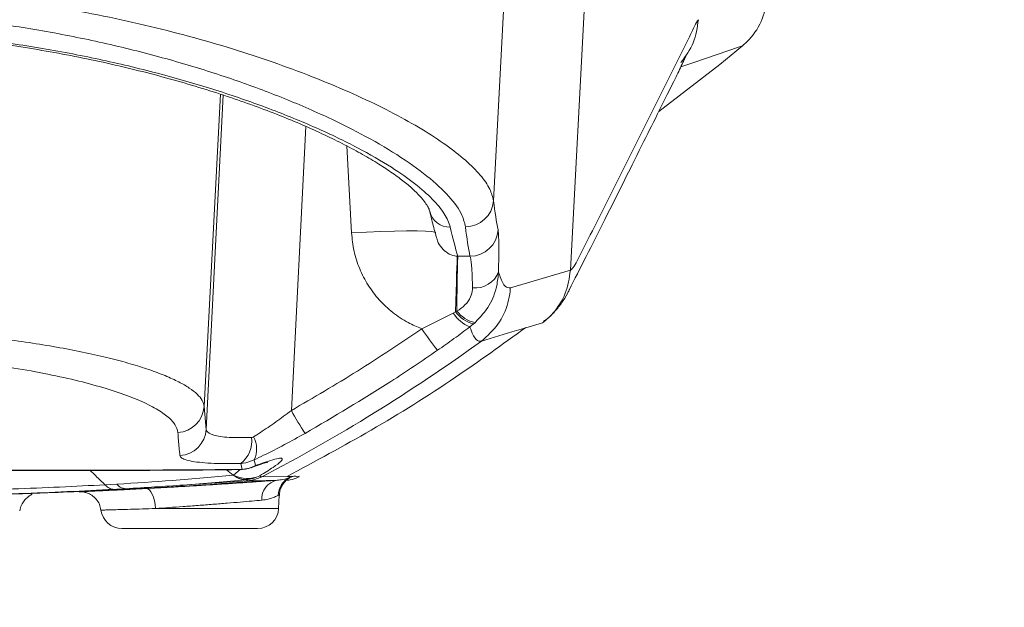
# Model space of a CAD drawing. Header units: millimetres. Extents: x 0 to 16820, y 0 to 11880.
# Tile 84 of 99: x 14012 to 14152, y 6054 to 6138. Entities that reach past the tile are written whole.
import ezdxf

# ---------------------------------------------------------------- set-up
doc = ezdxf.new("R2010")
doc.units = ezdxf.units.MM
doc.header["$LTSCALE"] = 20
doc.styles.add('SLDTEXTSTYLE0', font='TXT', dxfattribs={"width": 0.605})
doc.dimstyles.new('SLDDIMSTYLE1', dxfattribs={"dimtxt": 140, "dimasz": 100, "dimexe": 0, "dimexo": 0.0625, "dimgap": 35, "dimtad": 1, "dimtoh": 1, "dimdec": 4, "dimlfac": 20, "dimzin": 12, "dimdsep": 46, "dimtxsty": 'SLDTEXTSTYLE0', "dimsah": 1, "dimcen": 0.09, "dimadec": 1, "dimazin": 0, "dimtfac": 1, "dimtofl": 0, "dimtmove": 0, "dimatfit": 3, "dimfxl": 0, "dimfrac": 2, "dimtolj": 1, "dimtzin": 12, "dimarcsym": 0})

# ---------------------------------------------------------------- blocks, each defined once
blk = doc.blocks.new('*D14')
at = {"color": 7, "linetype": 'Continuous', "lineweight": 0}
for p, q in [((12765.91, 6330.23), (11016.65, 6330.23)), ((14847.06, 6330.23), (16596.31, 6330.23))]:
    blk.add_line(p, q, dxfattribs=at)
blk.add_arc((13806.48, 6330.23), 2759.83, 180, 0, dxfattribs=at)
for points in [[(11046.65, 6330.23), (11033.47, 6229.98), (11063.46, 6230.52)], [(16566.31, 6330.23), (16549.5, 6230.52), (16579.5, 6229.98)]]:
    blk.add_solid(points, dxfattribs=at)
at = {"color": 7, "linetype": 'Continuous', "lineweight": 0, "char_height": 140, "attachment_point": 1, "style": 'SLDTEXTSTYLE0'}
for s, insert in [('180°', (13639.55, 3750.87)), ('-', (13575.59, 3750.87))]:
    blk.add_mtext(s, dxfattribs=dict(at, insert=insert))

msp = doc.modelspace()

# ---------------------------------------------------------------- linework, layer by layer
at = {"color": 8, "linetype": 'Continuous', "lineweight": 0}
for p, q in [((14079.7016108, 6111.8797331), (14081.4170549, 6144.6342175)), ((14092.8823498, 6144.6342175), (14090.6484802, 6101.983217)), ((14108.8522802, 6137.6536978), (14108.8523444, 6137.65494)), ((14038.5323106, 6082.6003), (14040.860734, 6127.040849)), ((14038.822868, 6079.3429647), (14041.259582, 6126.9121739)), ((14053.0119815, 6122.4605767), (14050.9408683, 6082.028579)), ((14059.5055529, 6107.323439), (14058.8333878, 6119.6888481)), ((14074.5445119, 6103.9966519), (14074.6290097, 6103.9929424)), ((14074.6290097, 6103.9929424), (14076.3597257, 6103.9837455)), ((14082.0985464, 6099.4876585), (14090.6484802, 6101.983217)), ((14090.6484802, 6101.983217), (14090.6484633, 6101.9828938)), ((14069.4864845, 6093.6669382), (14073.9576663, 6095.9025335)), ((14073.9576663, 6095.9025335), (14074.3059642, 6096.0915882)), ((14074.3059642, 6096.0915882), (14074.4987302, 6096.1685618)), ((14076.8812587, 6094.3506362), (14076.3472146, 6093.9269584)), ((14077.0778711, 6094.5223902), (14076.8812587, 6094.3506362)), ((14077.9902447, 6091.9170827), (14077.9898915, 6091.9168265)), ((14038.5323106, 6082.6003), (14038.822868, 6079.3429647)), ((14043.9347553, 6073.6441186), (14043.7351073, 6074.4833093)), ((14045.6650744, 6075.0115461), (14045.8631086, 6074.1937965)), ((14042.713637, 6072.8389652), (14043.6415314, 6073.6278581)), ((14042.8003171, 6073.6361711), (14043.9347553, 6073.6441186)), ((14042.6434364, 6072.8307288), (14042.6433805, 6072.8307735)), ((14044.5233228, 6072.1875967), (14044.4469058, 6072.1798578)), ((14046.7405599, 6072.585718), (14050.3437636, 6072.6332541)), ((14046.7405878, 6072.5857326), (14046.7405599, 6072.585718)), ((14024.4269738, 6071.4541238), (14026.098009, 6071.5474522)), ((14031.6074681, 6068.0772097), (14049.1327929, 6068.0772097))]:
    msp.add_line(p, q, dxfattribs=at)
at = {"color": 7, "linetype": 'Continuous', "lineweight": 0}
for p, q in [((14111.9026651, 6131.2554867), (14115.1302826, 6133.936965)), ((14103.2205967, 6124.5895995), (14111.9026651, 6131.2554867)), ((14086.6765474, 6094.5135467), (14084.3253741, 6093.806271)), ((14042.6433805, 6072.8307735), (14041.6932722, 6073.5915263)), ((14042.4794583, 6073.6023615), (14043.5565592, 6073.6091738)), ((14044.8082188, 6072.0338604), (14036.6478899, 6071.4990386)), ((14050.3437636, 6072.6332541), (14051.0259651, 6072.6422541)), ((14050.7007466, 6072.433709), (14050.7007663, 6072.43372)), ((14033.083798, 6071.1274632), (14033.083798, 6071.0691606)), ((14039.883798, 6071.4758951), (14039.883798, 6071.5379246)), ((14049.1327929, 6068.0772097), (14049.2309688, 6069.9505172)), ((14046.1369043, 6065.2342175), (14026.8306927, 6065.2342175))]:
    msp.add_line(p, q, dxfattribs=at)
at = {"color": 8, "linetype": 'Continuous', "lineweight": 0, "flags": 128}
for points in [[(14115.1302826, 6133.936965), (14114.551499, 6133.7379519), (14111.52945, 6132.7032717), (14108.3614018, 6131.626451), (14106.7775543, 6131.0911578), (14106.3645926, 6130.9533891)], [(14071.487863, 6107.3467479), (14071.3628933, 6107.4286741), (14070.8688163, 6107.5106657), (14070.0145397, 6107.5668148), (14068.8271428, 6107.5953414), (14067.3442644, 6107.5953414), (14065.6129098, 6107.5668148), (14063.6879604, 6107.5106657), (14061.6304345, 6107.4286741), (14059.5055529, 6107.323439)], [(14074.5445119, 6103.9966519), (14074.5324215, 6103.654234), (14074.5143514, 6103.0978074), (14074.4906369, 6102.3376996), (14074.4617181, 6101.3880185), (14074.4281319, 6100.2663903), (14074.3905015, 6098.9936329), (14074.3495255, 6097.5933691), (14074.3059642, 6096.0915882)], [(14084.3253741, 6093.806271), (14082.3354669, 6093.2076708), (14077.9902447, 6091.9170827)], [(14042.8003175, 6073.6361712), (14042.5813743, 6073.6070089), (14042.4563707, 6073.6034389)], [(14043.9347553, 6073.6441186), (14043.6907695, 6073.6150478), (14043.5578943, 6073.6114769)], [(14045.8631086, 6074.1937965), (14045.4276028, 6073.97469), (14045.2460836, 6073.9040673)], [(14048.9284184, 6072.0878524), (14047.3412886, 6072.070155), (14044.8082263, 6072.033861)], [(14030.2940377, 6070.9160119), (14030.5187592, 6070.8721297), (14030.7410395, 6070.719459), (14030.9526869, 6070.4636263), (14031.1459014, 6070.1140599), (14031.3135625, 6069.6836425), (14031.4494912, 6069.1882363), (14031.5486782, 6068.6460989), (14031.6074681, 6068.0772097)]]:
    msp.add_lwpolyline(points, dxfattribs=at)
at = {"color": 7, "linetype": 'Continuous', "lineweight": 30}
for radius in [2513, 665]:
    msp.add_circle((13806.483798, 6330.2342175), radius, dxfattribs=at)
at = {"color": 8, "linetype": 'Continuous', "lineweight": 0}
for centre, radius, start, end in [((14075.7224345, 6112.1593415), 3.988988, 269.817932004, 355.980552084), ((14073.5013795, 6111.0591411), 2.9467912, 192.958119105, 271.090860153), ((14076.3586146, 6107.9846308), 4.0008854, 270.01591195, 356.393750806), ((14281.5859677, 6096.6337409), 207.0877599, 177.96347219, 180.128703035), ((14077.1519192, 6102.9493729), 3.4721108, 262.679798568, 340.088757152), ((14078.1379612, 6098.5258697), 4.9352567, 212.110248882, 248.724812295), ((14077.9810598, 6098.752733), 4.5374022, 215.908380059, 255.97261483), ((14078.0566778, 6098.899458), 4.4851739, 217.507976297, 257.394811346), ((14102.3539257, 6115.4329605), 39.4211671, 213.513983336, 219.054243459), ((13931.1996866, 6294.2844023), 250, 297.526809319, 305.955789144), ((14034.5629501, 6082.8559051), 3.9775817, 273.330872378, 356.315552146), ((14090.8759935, 6103.7662639), 45.4680237, 208.560555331, 213.349606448), ((14034.8389808, 6079.5817499), 3.9910369, 273.548788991, 356.569924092), ((14041.4186139, 6077.6009289), 3.8840306, 306.613557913, 8.428028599), ((14042.4628487, 6076.5296986), 3.5438732, 334.634701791, 29.278919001), ((14043.5508372, 6078.6482777), 5.0188645, 274.387126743, 297.433322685), ((14044.6834832, 6076.5324256), 4.1859221, 241.927505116, 295.040163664), ((14044.4745291, 6074.8916274), 2.7044709, 229.375102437, 271.033779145), ((14044.1424368, 6077.1744375), 5.0013654, 274.367669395, 297.543648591), ((14049.4067847, 6069.4495803), 2.6812896, 100.27710519, 184.205766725), ((14051.9970619, 6069.8350911), 2.9501244, 114.590479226, 177.967884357), ((14048.7149594, 6077.0739913), 4.9981038, 294.270780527, 297.540564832), ((14048.8198721, 6077.0750206), 4.9981042, 294.267365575, 297.5406108)]:
    msp.add_arc(centre, radius, start, end, dxfattribs=at)
at = {"color": 7, "linetype": 'Continuous', "lineweight": 0}
for centre, radius, start, end in [((14043.5606443, 6078.6114333), 5, 270.166395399, 289.699550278), ((14026.8306917, 6068.2342175), 3, 187.431433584, 270), ((14046.1369043, 6068.2342175), 3, 270, 357)]:
    msp.add_arc(centre, radius, start, end, dxfattribs=at)
at = {"color": 8, "linetype": 'Continuous', "lineweight": 0}
for centre, major_axis, ratio, start_param, end_param in [((14104.1246425, 6519.4248737), (21.8452665, 415.9992378), 0.0364536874, 2.9415495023, 2.9994656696), ((14055.1776645, 6519.6342175), (-21.8973655, 419.9992522), 0.0361947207, 2.9384316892, 2.9955118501), ((14100.1327904, 6519.6342175), (21.844717, 419.9992593), 0.0361083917, 2.941513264, 2.9994294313)]:
    msp.add_ellipse(centre, major_axis=major_axis, ratio=ratio, start_param=start_param, end_param=end_param, dxfattribs=at)
for points, knots in [([(13989.9264762, 6142.2747952), (13992.6068001, 6142.1419323), (13997.7183168, 6141.888556), (14005.138472, 6141.1830349), (14012.2242311, 6140.2886661), (14019.1815079, 6139.1674629), (14025.9762343, 6137.8380847), (14032.5341302, 6136.3235614), (14038.8398738, 6134.6400923), (14044.8403857, 6132.8135927), (14050.5912157, 6130.8364529), (14056.0109166, 6128.7384441), (14061.0599085, 6126.5367988), (14065.6073785, 6124.2958845), (14069.6251305, 6122.037654), (14073.0465473, 6119.8031986), (14075.8431264, 6117.6115391), (14077.9320627, 6115.5062522), (14079.2829549, 6113.5708902), (14079.5668118, 6112.4242525), (14079.7016108, 6111.8797331)], [0, 0, 0, 0, 0.0549956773, 0.1048796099, 0.1550899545, 0.206294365, 0.2578268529, 0.3099625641, 0.362416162, 0.4158310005, 0.4695624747, 0.526337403, 0.5834735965, 0.6417324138, 0.700374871, 0.7601455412, 0.8203376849, 0.8818832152, 0.943908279, 1, 1, 1, 1]), ([(14075.7097587, 6108.1703737), (14075.5808517, 6108.720197), (14075.2656452, 6110.0646385), (14073.539961, 6112.4771092), (14070.4452886, 6115.3708493), (14066.2089638, 6118.377242), (14060.9556661, 6121.421711), (14054.8288681, 6124.4208541), (14047.9856448, 6127.2748408), (14040.5533267, 6129.9143705), (14032.6833241, 6132.2877773), (14024.3395424, 6134.3776134), (14015.6101717, 6136.1221908), (14006.6170694, 6137.4875662), (13998.8753479, 6138.3148533), (13994.1554473, 6138.6132668), (13992.5869027, 6138.7124372)], [0, 0, 0, 0, 0.0575329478, 0.1406809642, 0.2241082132, 0.3072726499, 0.3859748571, 0.4648974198, 0.5435915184, 0.6155562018, 0.6877008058, 0.759639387, 0.8283156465, 0.8971808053, 0.9658305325, 1, 1, 1, 1]), ([(14090.6484633, 6101.9828938), (14090.8277269, 6102.1333208), (14091.1863207, 6102.4342307), (14091.9546332, 6104.0403868), (14093.2879217, 6106.6225737), (14095.9634366, 6111.9553696), (14099.7669164, 6119.5222888), (14103.5635624, 6127.111364), (14106.2137129, 6132.4990752), (14107.5340697, 6135.0970429), (14108.2969165, 6136.7503829), (14108.6716764, 6137.4412986), (14108.8522799, 6137.6536974), (14108.8522802, 6137.6536978)], [0, 0, 0, 0, 0.0313976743, 0.0628070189, 0.1256747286, 0.2514111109, 0.5028917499, 0.7514443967, 0.8757206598, 0.9378587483, 0.9689323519, 0.9999999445, 1, 1, 1, 1]), ([(14106.3710647, 6131.5729794), (14107.0397717, 6132.4739511), (14108.3859858, 6134.2877511), (14108.6961729, 6136.5268367), (14108.8522802, 6137.6536978)], [0, 0, 0, 0, 0.4967315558, 1, 1, 1, 1]), ([(13993.7657271, 6136.0513478), (13995.1377544, 6135.9606295), (13999.6487323, 6135.6623644), (14007.1744524, 6134.8636826), (14016.1258813, 6133.5221943), (14024.7879123, 6131.8201855), (14033.0379679, 6129.7918937), (14040.7872284, 6127.4989307), (14048.0376555, 6124.9693108), (14054.6431732, 6122.2568686), (14060.4873331, 6119.4302281), (14065.1144607, 6116.7609399), (14068.6149913, 6114.3093573), (14071.1212253, 6112.0938212), (14072.8809918, 6109.9944354), (14073.3323268, 6108.7391149), (14073.5574804, 6108.112884)], [0, 0, 0, 0, 0.0317426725, 0.1043641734, 0.1772130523, 0.2498584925, 0.3255290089, 0.4014197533, 0.4771120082, 0.5585480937, 0.6402266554, 0.7216649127, 0.7911009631, 0.8608488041, 0.9305828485, 1, 1, 1, 1]), ([(14069.4864845, 6093.6669382), (14068.830702, 6093.9404084), (14067.3687652, 6094.5500559), (14065.3190615, 6095.9292248), (14063.394649, 6097.7230637), (14061.8085135, 6099.8345494), (14060.599667, 6102.1822579), (14059.7793085, 6104.7017152), (14059.596805, 6106.4495284), (14059.5055529, 6107.323439)], [0, 0, 0, 0, 0.1189245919, 0.2651187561, 0.411327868, 0.5585097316, 0.7057019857, 0.8528503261, 1, 1, 1, 1]), ([(14080.3515778, 6107.7329776), (14080.3746594, 6107.5626054), (14080.4214907, 6107.2169293), (14080.4568109, 6106.1484569), (14080.4647984, 6104.6907227), (14080.4476409, 6103.1759568), (14080.4242514, 6102.1185882), (14080.4164718, 6101.7668967)], [0, 0, 0, 0, 0.21876530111, 0.44386326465, 0.66263311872, 0.88778836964, 1, 1, 1, 1]), ([(14071.6633734, 6106.5446949), (14071.6884084, 6106.4191001), (14071.7876809, 6105.9210729), (14072.281072, 6105.1658041), (14073.0985574, 6104.4095425), (14073.9277162, 6104.0571947), (14074.4216098, 6104.0087156), (14074.5445119, 6103.9966519)], [0, 0, 0, 0, 0.101922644, 0.4041591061, 0.6792348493, 0.9201797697, 1, 1, 1, 1]), ([(14076.7095226, 6099.5055612), (14076.6993459, 6100.0083467), (14076.6786991, 6101.0284216), (14076.592084, 6102.6527467), (14076.4799263, 6103.6317193), (14076.3806173, 6103.9225615), (14076.3597257, 6103.9837455)], [0, 0, 0, 0, 0.2175019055, 0.441278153, 0.8824625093, 1, 1, 1, 1]), ([(14080.4164718, 6101.7668967), (14080.355941, 6101.105568), (14080.2092564, 6099.5029663), (14079.2302183, 6096.8634053), (14077.8085987, 6095.3171711), (14077.0778711, 6094.5223902)], [0, 0, 0, 0, 0.2545386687, 0.6168249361, 1, 1, 1, 1]), ([(14080.4164718, 6101.7668967), (14080.4966618, 6101.5130863), (14080.8009178, 6100.5500816), (14081.3479398, 6099.5247814), (14081.8541717, 6099.4997446), (14082.0985464, 6099.4876585)], [0, 0, 0, 0, 0.1562053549, 0.5926726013, 1, 1, 1, 1]), ([(14086.6765474, 6094.5135467), (14086.7631223, 6094.5800928), (14087.2885193, 6094.9839416), (14088.5743648, 6096.2213684), (14090.1448302, 6098.6316227), (14090.4805857, 6100.8658034), (14090.6484634, 6101.9828938)], [0, 0, 0, 0, 0.0376499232, 0.2284862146, 0.6142430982, 1, 1, 1, 1]), ([(14074.4987302, 6096.1685618), (14074.9037625, 6096.4395074), (14075.7179678, 6096.9841687), (14076.4992474, 6098.115216), (14076.7042463, 6098.9907672), (14076.7086099, 6099.416514), (14076.7095226, 6099.5055612)], [0, 0, 0, 0, 0.3221935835, 0.647681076, 0.9263106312, 1, 1, 1, 1]), ([(14077.9902444, 6091.9170826), (14078.835207, 6092.6660987), (14080.5251323, 6094.1641309), (14081.6854827, 6096.7869055), (14082.037762, 6098.595313), (14082.0866919, 6099.3136276), (14082.0985464, 6099.4876585)], [0, 0, 0, 0, 0.3783506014, 0.7567012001, 0.9410543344, 1, 1, 1, 1]), ([(13924.4352855, 6082.6002999), (13924.4946959, 6082.8735389), (13924.6142571, 6083.4234219), (13925.2950929, 6084.2728165), (13926.3553458, 6085.1414438), (13927.8378981, 6086.0230117), (13929.6970367, 6086.8901448), (13931.8941324, 6087.7308679), (13934.4057606, 6088.5419671), (13937.2775574, 6089.3333647), (13940.4342999, 6090.0792925), (13943.8249881, 6090.7699861), (13947.4296343, 6091.4035923), (13951.3102035, 6091.9864908), (13955.3824621, 6092.5009885), (13959.5938688, 6092.9405163), (13963.9311565, 6093.3041805), (13968.4419983, 6093.5920043), (13973.0569921, 6093.7952358), (13977.7215561, 6093.9107268), (13982.4259256, 6093.9380529), (13987.1812978, 6093.8744418), (13991.9263932, 6093.7180677), (13996.6028256, 6093.4712012), (14001.2000784, 6093.1352945), (14005.7059545, 6092.7101471), (14010.0463432, 6092.2023879), (14014.1675874, 6091.6215812), (14018.0619083, 6090.9723551), (14021.7251758, 6090.2556896), (14025.0745922, 6089.4887002), (14028.0759131, 6088.6855026), (14030.7308847, 6087.8517979), (14033.0497054, 6086.9841818), (14034.9736398, 6086.1034202), (14036.4917459, 6085.2226327), (14037.6004715, 6084.3459769), (14038.3373841, 6083.4660601), (14038.4671757, 6082.8895947), (14038.5323106, 6082.6003)], [0, 0, 0, 0, 0.0267296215, 0.0537923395, 0.0810405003, 0.1088727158, 0.1369066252, 0.1633326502, 0.1899323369, 0.2170816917, 0.2444223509, 0.2701908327, 0.2961262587, 0.3225921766, 0.3492436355, 0.3747659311, 0.400458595, 0.4266923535, 0.4531148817, 0.4789932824, 0.5050548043, 0.5316947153, 0.5585344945, 0.5851327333, 0.6119276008, 0.6393391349, 0.6669616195, 0.6941354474, 0.7215094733, 0.7495095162, 0.7777231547, 0.805007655, 0.8324855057, 0.8605698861, 0.8888624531, 0.9161526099, 0.9436327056, 0.9717125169, 1, 1, 1, 1]), ([(14050.9408683, 6082.028579), (14054.0937537, 6083.8630166), (14060.4058244, 6087.5355573), (14066.4575844, 6091.6217851), (14069.4864845, 6093.6669382)], [0, 0, 0, 0, 0.4995009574, 1, 1, 1, 1]), ([(14076.3472146, 6093.9269584), (14075.5975864, 6093.3669476), (14074.0928541, 6092.2428353), (14072.5271344, 6091.1458914), (14071.7414255, 6090.5954234)], [0, 0, 0, 0, 0.4981803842, 1, 1, 1, 1]), ([(14077.9898915, 6091.9168265), (14077.9898908, 6091.9168263), (14077.7359339, 6091.8335773), (14077.2248686, 6091.9994695), (14076.6892802, 6092.9342197), (14076.4002186, 6093.7731306), (14076.3472146, 6093.9269584)], [0, 0, 0, 0, 0.0000012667, 0.4324003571, 0.8959215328, 1, 1, 1, 1]), ([(14034.7940554, 6078.8850429), (14034.6982896, 6079.2680178), (14034.5064546, 6080.0351815), (14033.3401139, 6081.2204637), (14031.5533438, 6082.4099846), (14029.0806366, 6083.5897723), (14025.9909869, 6084.7378281), (14022.3193475, 6085.8329419), (14018.093511, 6086.8517335), (14013.3858271, 6087.7753643), (14008.2827233, 6088.5799232), (14002.8455838, 6089.2437884), (13997.1664253, 6089.7602193), (13991.3295775, 6090.1186515), (13985.414874, 6090.3071105), (13979.5079211, 6090.3341646), (13973.6524677, 6090.2015366), (13967.9286759, 6089.907791), (13962.4018764, 6089.4699895), (13957.0901529, 6088.8943208), (13952.0707432, 6088.1871156), (13947.3950516, 6087.367574), (13943.0917132, 6086.4459678), (13939.2369161, 6085.4352965), (13935.8729707, 6084.3551717), (13933.0460331, 6083.2235497), (13930.8203513, 6082.058488), (13929.2337903, 6080.8790899), (13928.3590634, 6079.8148018), (13928.2285566, 6079.1607607), (13928.1735401, 6078.8850429)], [0, 0, 0, 0, 0.03709745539, 0.07431249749, 0.11141041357, 0.14848070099, 0.18566823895, 0.22273527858, 0.25960828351, 0.29660156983, 0.33346834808, 0.36948895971, 0.4056296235, 0.44164517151, 0.47663312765, 0.51173669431, 0.54672436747, 0.58122388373, 0.6158337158, 0.65033714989, 0.68521861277, 0.72020825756, 0.75509490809, 0.7909439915, 0.82690324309, 0.86275588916, 0.89953165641, 0.93642188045, 0.97319798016, 1, 1, 1, 1]), ([(14071.7414255, 6090.5954234), (14069.536119, 6089.096506), (14063.400038, 6084.9258935), (14056.9969384, 6081.1739098), (14052.8951117, 6078.7703884)], [0, 0, 0, 0, 0.3593998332, 1, 1, 1, 1]), ([(14045.5539894, 6078.2628707), (14045.8818519, 6078.4720465), (14046.9268803, 6079.1387734), (14048.7475215, 6080.3851926), (14050.2036746, 6081.4762295), (14050.9408683, 6082.028579)], [0, 0, 0, 0, 0.1841527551, 0.5869683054, 1, 1, 1, 1]), ([(14035.0860198, 6075.598366), (14035.0455735, 6075.973765), (14034.941184, 6076.9426465), (14034.8499439, 6078.1472006), (14034.7940554, 6078.8850429)], [0, 0, 0, 0, 0.38745604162, 1, 1, 1, 1]), ([(14038.822868, 6079.3429647), (14038.8364644, 6079.2746334), (14038.9007637, 6078.9514838), (14039.7090344, 6078.4882626), (14041.9130223, 6078.1321142), (14044.1455595, 6078.1575129), (14045.2606999, 6078.1701995)], [0, 0, 0, 0, 0.0826296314, 0.390768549, 0.6956921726, 1, 1, 1, 1]), ([(14052.8951117, 6078.7703884), (14051.9219058, 6078.2292474), (14049.9497999, 6077.1326786), (14047.5117157, 6075.890836), (14046.1048016, 6075.220925), (14045.6650744, 6075.0115461)], [0, 0, 0, 0, 0.4011150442, 0.8128201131, 1, 1, 1, 1]), ([(14045.2606999, 6078.1701995), (14045.330046, 6078.1793099), (14045.4321421, 6078.1927229), (14045.5243965, 6078.245834), (14045.5539894, 6078.2628707)], [0, 0, 0, 0, 0.6792243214, 1, 1, 1, 1]), ([(14043.7351073, 6074.4833093), (14042.9695343, 6074.4740041), (14041.438382, 6074.4553937), (14039.4569115, 6074.5139966), (14037.789835, 6074.6388601), (14036.4819944, 6074.8313453), (14035.5862574, 6075.0892686), (14035.1610089, 6075.3530462), (14035.1053524, 6075.5351214), (14035.0860198, 6075.598366)], [0, 0, 0, 0, 0.1526299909, 0.3052612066, 0.4580668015, 0.6108854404, 0.7645386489, 0.918211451, 1, 1, 1, 1]), ([(14045.6650744, 6075.0115461), (14045.1409951, 6074.8001928), (14044.5134673, 6074.5471203), (14043.8452615, 6074.4923399), (14043.7351073, 6074.4833093)], [0, 0, 0, 0, 0.8351493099, 1, 1, 1, 1]), ([(14045.8631086, 6074.1937965), (14046.1713829, 6074.3034658), (14047.120727, 6074.641197), (14048.3744075, 6075.0419908), (14049.3760026, 6075.2716498), (14049.7556143, 6075.1923209), (14049.5148856, 6074.7895455), (14048.4945048, 6073.9931691), (14047.1353446, 6073.1579139), (14046.4551892, 6072.7399329)], [0, 0, 0, 0, 0.0682909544, 0.2103050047, 0.3522333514, 0.4940796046, 0.6359643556, 0.8178281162, 1, 1, 1, 1]), ([(13920.1647381, 6073.6361992), (13923.4860753, 6073.6064929), (13930.13926, 6073.5469862), (13940.9626305, 6073.5221151), (13950.4804664, 6073.5197518), (13960.2414624, 6073.5248609), (13970.2187064, 6073.5306239), (13982.1853172, 6073.5338683), (13994.080595, 6073.5316665), (14005.746243, 6073.5217617), (14017.0521984, 6073.5177221), (14026.9791358, 6073.5323976), (14035.5722651, 6073.5674529), (14040.3909627, 6073.613265), (14042.8003175, 6073.6361712)], [0, 0, 0, 0, 0.091219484, 0.1827276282, 0.2739437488, 0.3223853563, 0.4137718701, 0.5054531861, 0.5968408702, 0.6867208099, 0.7768814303, 0.8667641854, 0.933381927, 1, 1, 1, 1]), ([(14024.4269485, 6071.4540571), (14023.9904688, 6071.8741923), (14023.2861004, 6072.552185), (14022.5915054, 6073.2307132), (14022.3273336, 6073.4887743)], [0, 0, 0, 0, 0.6196751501, 1, 1, 1, 1]), ([(14026.098009, 6071.5474522), (14028.7721365, 6071.7117242), (14034.6224904, 6072.0711121), (14039.9147088, 6072.5467073), (14042.6434217, 6072.8307272), (14042.6434364, 6072.8307288)], [0, 0, 0, 0, 0.457086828, 0.9999970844, 1, 1, 1, 1]), ([(14042.6433805, 6072.8307735), (14042.643395, 6072.8307752), (14042.6668839, 6072.8335061), (14042.6902677, 6072.8362365), (14042.713637, 6072.8389652)], [0, 0, 0, 0, 0.0006193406, 1, 1, 1, 1]), ([(14044.4469058, 6072.1798578), (14044.4076869, 6072.1787892), (14044.1721932, 6072.1723728), (14043.5502984, 6072.2471041), (14043.003021, 6072.5993126), (14042.6434362, 6072.8307287)], [0, 0, 0, 0, 0.0641334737, 0.3850953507, 1, 1, 1, 1]), ([(14044.8082113, 6072.0338598), (14044.7486647, 6072.0407289), (14044.6532988, 6072.05173), (14044.558812, 6072.1504991), (14044.5233228, 6072.1875967)], [0, 0, 0, 0, 0.6244007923, 1, 1, 1, 1]), ([(14044.8082185, 6072.0338604), (14044.919891, 6072.0442559), (14045.5899969, 6072.1066358), (14046.2175706, 6072.3679509), (14046.7405599, 6072.585718)], [0, 0, 0, 0, 0.1666489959, 1, 1, 1, 1]), ([(14046.4551892, 6072.7399329), (14046.4906893, 6072.7035905), (14046.5855459, 6072.6064835), (14046.6808234, 6072.5811374), (14046.7405874, 6072.5857326), (14046.7405878, 6072.5857326)], [0, 0, 0, 0, 0.3742482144, 0.9999952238, 1, 1, 1, 1]), ([(14050.7694276, 6072.5176548), (14050.870037, 6072.5495825), (14050.9837523, 6072.5856692), (14050.8854036, 6072.5254962), (14050.8740688, 6072.5185612)], [0, 0, 0, 0, 0.8847489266, 1, 1, 1, 1]), ([(13938.611049, 6071.4503476), (13940.7123073, 6071.3418455), (13944.9148287, 6071.1248411), (13952.4591651, 6070.8130355), (13961.2338884, 6070.538982), (13971.2455126, 6070.3497997), (13981.3921341, 6070.2818445), (13991.545984, 6070.3475378), (14001.5788043, 6070.5350361), (14010.404907, 6070.8090808), (14018.0265552, 6071.1233011), (14022.2934178, 6071.3438673), (14024.4268514, 6071.4541505)], [0, 0, 0, 0, 0.0791883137, 0.1583768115, 0.2716191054, 0.3852239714, 0.4984640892, 0.6119063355, 0.7257140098, 0.8391566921, 0.919578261, 1, 1, 1, 1]), ([(13984.2291225, 6069.6384817), (13984.2722513, 6069.6385997), (13984.3585087, 6069.6388358), (13985.0327663, 6069.6412373), (13986.1002148, 6069.6460202), (13987.5565246, 6069.6547004), (13989.3637891, 6069.6689299), (13991.4600625, 6069.6900613), (13993.795344, 6069.7197978), (13996.2935774, 6069.7583579), (13998.8892836, 6069.8063704), (14001.5048413, 6069.8623075), (14004.0663425, 6069.925001), (14006.5044512, 6069.9913598), (14008.7444153, 6070.0584308), (14010.7325834, 6070.122471), (14012.4012613, 6070.179534), (14013.7174784, 6070.2264897), (14014.6288776, 6070.2597125), (14015.1659175, 6070.2792326), (14015.1665792, 6070.2781231), (14014.6303419, 6070.2565407), (14013.718478, 6070.2216797), (14012.4001338, 6070.1735222), (14010.7269796, 6070.1157124), (14008.7323456, 6070.0514572), (14006.4844506, 6069.9846237), (14004.0381444, 6069.9189112), (14001.4704331, 6069.857159), (13998.8511886, 6069.8023015), (13996.2567989, 6069.7554075), (13993.763162, 6069.7178249), (13991.4363616, 6069.6888902), (13989.34926, 6069.6683083), (13987.5506074, 6069.6544212), (13986.1003583, 6069.6459161), (13985.0343069, 6069.6412004), (13984.3589651, 6069.6388231), (13984.2724034, 6069.6385955), (13984.2291225, 6069.6384817)], [0, 0, 0, 0, 0.0268126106, 0.0536251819, 0.0805172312, 0.1074091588, 0.1343136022, 0.1612178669, 0.1881008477, 0.2149836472, 0.2418257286, 0.2686677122, 0.2954766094, 0.3222855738, 0.3490871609, 0.3758889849, 0.4027058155, 0.4295229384, 0.4563612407, 0.4831997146, 0.5167476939, 0.5436061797, 0.5704644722, 0.5973319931, 0.6241992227, 0.6510757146, 0.6779519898, 0.7048292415, 0.731706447, 0.7585674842, 0.7854286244, 0.8122595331, 0.8390906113, 0.8658934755, 0.8926965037, 0.9194914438, 0.9462865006, 0.9731432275, 1, 1, 1, 1]), ([(14027.4138392, 6070.8938865), (14027.1337592, 6070.9313792), (14026.7691219, 6070.9801913), (14026.3359422, 6071.3042623), (14026.1784204, 6071.4652643), (14026.098009, 6071.5474522)], [0, 0, 0, 0, 0.6185314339, 0.8052689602, 1, 1, 1, 1]), ([(14046.7327156, 6069.2529383), (14046.2804065, 6069.2131143), (14045.375779, 6069.1334654), (14043.6939459, 6068.9888632), (14041.8267263, 6068.833066), (14039.8053421, 6068.6700526), (14037.6925301, 6068.5068586), (14034.8915905, 6068.299027), (14032.9065796, 6068.1649547), (14031.6074681, 6068.0772097)], [0, 0, 0, 0, 0.1265882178, 0.2531790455, 0.3797623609, 0.5063468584, 0.6331191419, 0.7598909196, 1, 1, 1, 1]), ([(14049.0487929, 6069.9397016), (14048.8955141, 6069.8664257), (14048.5845327, 6069.717759), (14047.7719505, 6069.4021642), (14047.052257, 6069.298822), (14046.7327156, 6069.2529383)], [0, 0, 0, 0, 0.3508207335, 0.7117666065, 1, 1, 1, 1]), ([(14049.1259695, 6069.9560199), (14049.1569111, 6069.9804674), (14049.1959878, 6070.0113424), (14049.074156, 6069.952046), (14049.0487929, 6069.9397016)], [0, 0, 0, 0, 0.7918181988, 1, 1, 1, 1]), ([(14031.6074681, 6068.0772097), (14030.9758559, 6068.0567257), (14029.6943534, 6068.015165), (14028.0077223, 6067.963794), (14026.5370356, 6067.9206678), (14025.3595459, 6067.8874294), (14024.4944914, 6067.8635749), (14023.9534481, 6067.8487682), (14023.8907369, 6067.846706), (14023.8602046, 6067.8457019)], [0, 0, 0, 0, 0.1413118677, 0.2867131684, 0.4281892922, 0.573756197, 0.7155831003, 0.8615251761, 1, 1, 1, 1])]:
    msp.add_open_spline(points, degree=3, knots=knots, dxfattribs=at)
at = {"color": 7, "linetype": 'Continuous', "lineweight": 0}
for points, knots in [([(14115.1302826, 6133.936965), (14115.4488085, 6134.2295471), (14116.629855, 6135.314398), (14118.1628171, 6137.6955201), (14118.5195925, 6139.950297), (14118.6950768, 6141.0593357)], [0, 0, 0, 0, 0.1580036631, 0.5858541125, 1, 1, 1, 1]), ([(13993.5787842, 6135.7631028), (13994.5084037, 6135.7104138), (13997.1391044, 6135.5613108), (14001.4173482, 6135.1824095), (14006.3959801, 6134.6397908), (14011.2844385, 6133.9762687), (14016.067861, 6133.2013912), (14020.7478594, 6132.3212914), (14025.3286816, 6131.3413828), (14029.8045813, 6130.2666549), (14034.1520045, 6129.1066709), (14038.3439578, 6127.8729445), (14042.3528043, 6126.5784821), (14046.1501541, 6125.2380635), (14049.7085568, 6123.8672769), (14053.0228678, 6122.4759762), (14056.0874135, 6121.0769937), (14058.8965734, 6119.6776035), (14061.4313153, 6118.2938684), (14063.6755912, 6116.9421439), (14065.6136989, 6115.6416781), (14067.2329495, 6114.414347), (14068.5253135, 6113.2845658), (14069.4884082, 6112.2842665), (14070.1393504, 6111.4353482), (14070.4973946, 6110.8014909), (14070.6125354, 6110.4624542), (14070.6206799, 6110.3975181), (14070.6209242, 6110.3955701)], [0, 0, 0, 0, 0.021808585, 0.0617154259, 0.1017154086, 0.1417631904, 0.1818115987, 0.2219893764, 0.2626763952, 0.3038781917, 0.3455172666, 0.3874944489, 0.4296913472, 0.4719743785, 0.5141572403, 0.5561232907, 0.598322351, 0.6405438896, 0.6827359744, 0.7247205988, 0.7663169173, 0.8073198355, 0.8474997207, 0.8866146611, 0.9245845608, 0.9618162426, 0.9988545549, 1, 1, 1, 1]), ([(14086.8000107, 6094.6821744), (14087.0441504, 6094.8576526), (14087.7933912, 6095.3961779), (14088.7676359, 6096.4781187), (14089.6649548, 6097.6757483), (14090.2680693, 6098.7646413), (14090.4514301, 6099.1337341), (14091.8958866, 6101.994502), (14095.8042299, 6109.7253185), (14100.8608794, 6119.8314515), (14104.0737976, 6126.3021632), (14106.1738657, 6130.5319694), (14106.6431302, 6131.5516819), (14106.915001, 6132.1326152), (14107.0635924, 6132.4243181), (14107.0622756, 6132.4216688), (14107.061824, 6132.4207601)], [0, 0, 0, 0, 0.0055221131, 0.0169468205, 0.028281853, 0.0401657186, 0.043459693, 0.046766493, 0.3328703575, 0.6497639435, 0.9080337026, 0.9328224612, 0.95713396, 0.9762742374, 0.9918616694, 1, 1, 1, 1]), ([(14070.6348379, 6110.375446), (14070.7298253, 6109.9729761), (14071.012502, 6108.7752492), (14071.342037, 6107.505779), (14071.5778039, 6106.7072296), (14071.6281371, 6106.5367494)], [0, 0, 0, 0, 0.2847152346, 0.8472957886, 1, 1, 1, 1]), ([(14050.3371065, 6072.6452481), (14054.3432864, 6074.7980429), (14062.5034608, 6079.1830635), (14073.8425698, 6086.2749309), (14080.9826538, 6091.4413338), (14084.3000861, 6093.8417526)], [0, 0, 0, 0, 0.340512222, 0.6935881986, 1, 1, 1, 1]), ([(14045.2054238, 6073.8842061), (14045.370971, 6073.9437315), (14045.8776967, 6074.1259337), (14046.6014445, 6074.3743664), (14047.198473, 6074.561511), (14047.5425586, 6074.6494556), (14047.5505265, 6074.6508069), (14047.5533869, 6074.651292)], [0, 0, 0, 0, 0.1227881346, 0.3758438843, 0.6564784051, 0.8766773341, 1, 1, 1, 1]), ([(13920.5270086, 6073.6050197), (13921.5608424, 6073.5898369), (13924.2829403, 6073.5498605), (13928.6914122, 6073.5214865), (13933.6274043, 6073.5012518), (13938.5194324, 6073.4920531), (13943.4760297, 6073.4840677), (13948.70948, 6073.4798071), (13954.122761, 6073.4789961), (13959.7598251, 6073.4807059), (13965.4793286, 6073.4839012), (13971.2454386, 6073.4874565), (13977.0212201, 6073.4902733), (13982.7804468, 6073.4911846), (13988.521926, 6073.4893768), (13994.2525353, 6073.4861504), (13999.9709215, 6073.482572), (14005.6535279, 6073.4797729), (14011.2704727, 6073.4789878), (14016.7898624, 6073.4810557), (14022.1308174, 6073.4881477), (14027.2060319, 6073.4965727), (14032.1511398, 6073.5100158), (14037.166479, 6073.5419769), (14040.632227, 6073.5679289), (14042.4056821, 6073.5997982), (14042.4553613, 6073.600691)], [0, 0, 0, 0, 0.0288218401, 0.0758882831, 0.1189454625, 0.1589874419, 0.2014355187, 0.2427541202, 0.2870833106, 0.3316892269, 0.3764487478, 0.4212042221, 0.4657792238, 0.5100434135, 0.5540977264, 0.5983551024, 0.642855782, 0.6875085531, 0.7322184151, 0.7768610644, 0.8213381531, 0.8641376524, 0.9055704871, 0.9501327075, 0.9986030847, 1, 1, 1, 1]), ([(14014.0434178, 6070.2275753), (14016.0226654, 6070.3003019), (14020.9827522, 6070.4825579), (14029.2642844, 6070.8888571), (14038.4191774, 6071.4125733), (14044.5895674, 6071.8630908), (14047.440756, 6072.0712641)], [0, 0, 0, 0, 0.1776154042, 0.445112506, 0.7435998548, 1, 1, 1, 1]), ([(14044.4469058, 6072.1798578), (14043.0200882, 6072.0421363), (14040.1610283, 6071.7661698), (14034.5606659, 6071.3210632), (14030.1701076, 6071.0586212), (14027.41759, 6070.8940917)], [0, 0, 0, 0, 0.2709614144, 0.5429529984, 1, 1, 1, 1]), ([(14030.2940377, 6070.9160119), (14031.0800893, 6070.9584344), (14032.6521933, 6071.0432794), (14035.1894776, 6071.1882499), (14037.7920146, 6071.3439626), (14040.3992307, 6071.5069837), (14042.8884109, 6071.6693845), (14045.1884795, 6071.8247175), (14047.2589324, 6071.9688281), (14048.3719227, 6072.0481776), (14048.9284184, 6072.0878524)], [0, 0, 0, 0, 0.1203375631, 0.2406752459, 0.3672756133, 0.4938767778, 0.620335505, 0.7467950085, 0.8733973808, 1, 1, 1, 1]), ([(14048.9284184, 6072.0878524), (14049.1839746, 6072.1194358), (14050.1050185, 6072.233265), (14050.4907341, 6072.3983644), (14050.7694276, 6072.5176548)], [0, 0, 0, 0, 0.2774636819, 1, 1, 1, 1]), ([(14049.2421795, 6069.9420254), (14049.2574916, 6070.1618903), (14049.2882752, 6070.6039099), (14049.5244093, 6071.2000669), (14049.8302917, 6071.6857073), (14050.1482765, 6072.0311377), (14050.4031639, 6072.2405204), (14050.5568929, 6072.3469128), (14050.6535426, 6072.4072566), (14050.7012343, 6072.434038), (14050.6992687, 6072.4329071), (14050.6984179, 6072.4324176)], [0, 0, 0, 0, 0.1618378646, 0.3253611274, 0.4674621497, 0.5871191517, 0.6792954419, 0.7441312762, 0.813743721, 0.9193766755, 1, 1, 1, 1]), ([(14049.9716078, 6072.0542243), (14050.2272455, 6072.0768243), (14050.8183586, 6072.1290823), (14051.6300824, 6072.3581683), (14052.022292, 6072.6179249), (14052.0685578, 6072.6485663)], [0, 0, 0, 0, 0.4019596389, 0.9294541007, 1, 1, 1, 1]), ([(14051.0259651, 6072.6422541), (14051.0393279, 6072.6394738), (14051.0638517, 6072.6343713), (14051.1099168, 6072.640497), (14051.1308815, 6072.6432849)], [0, 0, 0, 0, 0.5448898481, 1, 1, 1, 1]), ([(14051.1308815, 6072.6432849), (14051.3297329, 6072.6787108), (14051.6280099, 6072.7318496), (14051.9435778, 6072.554657), (14052.0442828, 6072.671041), (14052.0504287, 6072.6781437)], [0, 0, 0, 0, 0.6525297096, 0.9787945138, 1, 1, 1, 1]), ([(14025.6932302, 6070.8003982), (14023.5001478, 6070.6887046), (14019.1001034, 6070.4646105), (14012.0971788, 6070.1809662), (14004.7954332, 6069.9449266), (13997.171478, 6069.7680525), (13989.3437948, 6069.6583212), (13981.4811515, 6069.6221079), (13973.6800216, 6069.6585333), (13965.9573106, 6069.7650986), (13958.2506782, 6069.9421225), (13950.8665609, 6070.1809879), (13943.8549108, 6070.4655373), (13939.5210684, 6070.6859581), (13937.3475218, 6070.7965055)], [0, 0, 0, 0, 0.0802037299, 0.1609150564, 0.2445699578, 0.3287960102, 0.4148504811, 0.501541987, 0.585052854, 0.6691392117, 0.7550369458, 0.8415596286, 0.9205375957, 1, 1, 1, 1]), ([(14020.7613499, 6070.4545249), (14020.7970328, 6070.4564724), (14020.869088, 6070.460405), (14021.5381583, 6070.4900662), (14022.5894857, 6070.5371114), (14024.0451675, 6070.6037108), (14025.840883, 6070.6889667), (14027.9275751, 6070.7919095), (14029.5052235, 6070.8746448), (14030.2940377, 6070.9160119)], [0, 0, 0, 0, 0.1408300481, 0.2843804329, 0.4279290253, 0.5710573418, 0.7141824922, 0.8570930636, 1, 1, 1, 1]), ([(14021.1102038, 6070.445076), (14021.1731891, 6070.4403061), (14021.4252614, 6070.4212167), (14021.9286338, 6070.2937013), (14022.5922597, 6069.9684528), (14023.2058965, 6069.4134539), (14023.6775916, 6068.6849873), (14023.7924022, 6068.1269742), (14023.8508, 6067.843144)], [0, 0, 0, 0, 0.0471780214, 0.1888102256, 0.375587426, 0.5850578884, 0.7889420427, 1, 1, 1, 1]), ([(14027.4138392, 6070.8938865), (14027.4130081, 6070.8938404), (14026.8426626, 6070.8622358), (14026.2676155, 6070.831299), (14025.6934064, 6070.8004073)], [0, 0, 0, 0, 0.0014571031, 1, 1, 1, 1]), ([(14027.4175934, 6070.8940919), (14027.4171072, 6070.8940652), (14027.4161312, 6070.8940115), (14027.4149364, 6070.8939461), (14027.4141682, 6070.8939042), (14027.4139343, 6070.8938916), (14027.4138392, 6070.8938865)], [0, 0, 0, 0, 0.3505077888, 0.7035324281, 0.8794070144, 1, 1, 1, 1]), ([(14012.2903704, 6067.7569926), (14012.3594668, 6068.0358464), (14012.4906766, 6068.5653723), (14012.9010917, 6069.1909068), (14013.3269382, 6069.6270689), (14013.7097621, 6069.9023968), (14013.9565791, 6070.0526027), (14014.0981759, 6070.1231788), (14014.0368994, 6070.1249543), (14014.021421, 6070.1254028)], [0, 0, 0, 0, 0.18731650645, 0.35570223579, 0.50964780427, 0.65538046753, 0.79981912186, 0.9494344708, 1, 1, 1, 1])]:
    msp.add_open_spline(points, degree=3, knots=knots, dxfattribs=at)
at = {"color": 8, "linetype": 'Continuous', "lineweight": 0}
msp.add_open_spline([(14024.4269738, 6071.4541238), (14024.6310387, 6071.2565971), (14025.0391684, 6070.8615436), (14025.475327, 6070.820786), (14025.6934064, 6070.8004073)], degree=3, dxfattribs=at)

# ---------------------------------------------------------------- dimensions: what is measured, and where the dimension line sits
at = {"color": 7, "linetype": 'Continuous', "lineweight": 0}
dim = msp.add_angular_dim_2l(base=(13806.483798, 3570.4050069), line1=((12765.9091409, 6330.2342175), (13806.483798, 6330.2342175)), line2=((14847.0584552, 6330.2342175), (13806.483798, 6330.2342175)), text='-<>', dimstyle='SLDDIMSTYLE1', dxfattribs=at)
dim.commit()
dim.dimension.update_dxf_attribs({"geometry": '*D14', "text_midpoint": (13806.483798, 3570.4050069), "dimtype": 162})

doc.saveas('drawing.dxf')
